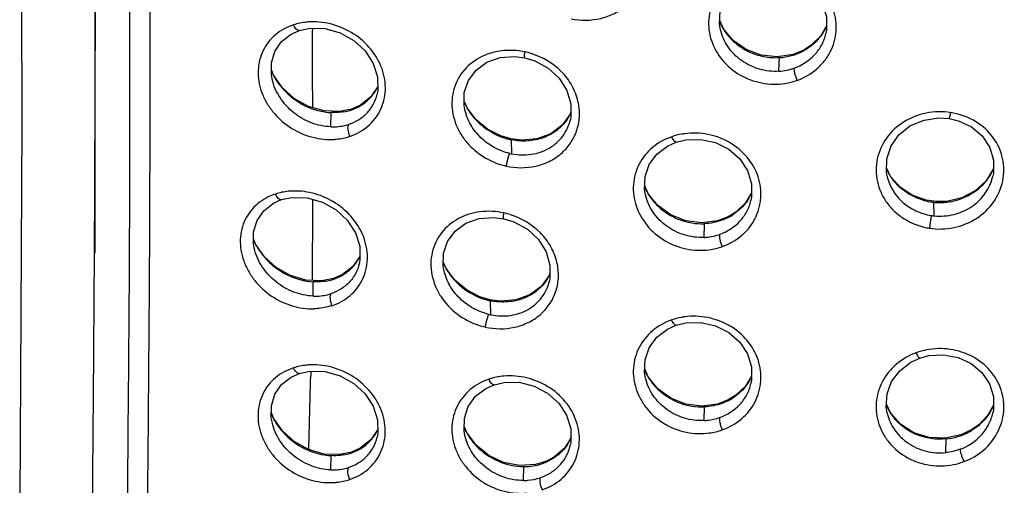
# Model space of a CAD drawing. Header units: millimetres. Extents: x 789 to 1209, y 393 to 987.
# Tile 23 of 29: x 937 to 960, y 891 to 902. Entities that reach past the tile are written whole.
import ezdxf

# ---------------------------------------------------------------- set-up
doc = ezdxf.new("R2010")
doc.units = ezdxf.units.MM
doc.header["$LTSCALE"] = 0.1

msp = doc.modelspace()

# ---------------------------------------------------------------- linework, layer by layer
at = {"color": 7, "linetype": 'Continuous'}
for p, q in [((939.191, 900.015), (939.192, 901.544)), ((944.264, 901.408), (944.264, 901.36)), ((953.859, 901.393), (953.773, 901.585)), ((956.269, 901.463), (956.133, 901.231)), ((943.962, 901.356), (943.962, 901.356)), ((953.791, 901.374), (953.789, 901.38)), ((956.133, 901.231), (955.912, 901.013)), ((956.255, 901.284), (956.256, 901.29)), ((955.912, 901.013), (955.736, 900.9)), ((955.487, 900.799), (955.119, 900.74)), ((955.157, 900.404), (955.166, 900.723)), ((955.736, 900.9), (955.487, 900.799)), ((955.72, 900.877), (955.736, 900.9)), ((943.354, 900.312), (943.306, 900.438)), ((943.562, 900.017), (943.354, 900.312)), ((943.323, 900.22), (943.322, 900.226)), ((945.793, 900.052), (945.627, 899.807)), ((945.627, 899.807), (945.385, 899.616)), ((945.385, 899.616), (945.178, 899.523)), ((947.876, 899.55), (947.808, 899.71)), ((948.081, 899.279), (947.876, 899.55)), ((944.908, 899.467), (944.536, 899.478)), ((944.693, 899.108), (944.701, 899.439)), ((945.178, 899.523), (944.908, 899.467)), ((945.14, 899.493), (945.178, 899.523)), ((947.826, 899.501), (947.823, 899.512)), ((950.3, 899.452), (950.28, 899.4)), ((950.287, 899.272), (950.288, 899.276)), ((948.9, 898.825), (948.664, 898.895)), ((949.15, 898.796), (948.9, 898.825)), ((948.922, 898.477), (948.91, 898.805)), ((957.764, 897.952), (957.668, 898.15)), ((957.683, 897.958), (957.683, 897.955)), ((960.151, 897.954), (960.152, 897.958)), ((952.103, 897.548), (952.023, 897.732)), ((952.04, 897.521), (952.039, 897.525)), ((954.518, 897.567), (954.377, 897.333)), ((943.543, 897.409), (943.543, 897.409)), ((954.377, 897.333), (954.154, 897.119)), ((954.503, 897.389), (954.505, 897.396)), ((958.835, 897.362), (958.596, 897.396)), ((958.784, 897.03), (958.775, 897.349)), ((958.836, 897.344), (958.835, 897.362)), ((954.154, 897.119), (953.975, 897.009)), ((953.723, 896.914), (953.354, 896.866)), ((953.408, 896.528), (953.417, 896.847)), ((953.975, 897.009), (953.723, 896.914)), ((953.956, 896.984), (953.975, 897.009)), ((942.937, 896.373), (942.891, 896.495)), ((943.144, 896.078), (942.937, 896.373)), ((942.908, 896.277), (942.907, 896.283)), ((945.376, 896.097), (945.209, 895.852)), ((945.361, 895.927), (945.358, 895.915)), ((947.386, 895.804), (947.32, 895.96)), ((944.966, 895.662), (944.757, 895.571)), ((945.209, 895.852), (944.966, 895.662)), ((947.338, 895.751), (947.335, 895.762)), ((947.59, 895.531), (947.386, 895.804)), ((949.811, 895.69), (949.791, 895.638)), ((944.487, 895.517), (944.114, 895.531)), ((944.278, 895.159), (944.285, 895.491)), ((944.757, 895.571), (944.487, 895.517)), ((944.718, 895.54), (944.757, 895.571)), ((949.798, 895.51), (949.799, 895.514)), ((948.385, 895.058), (948.406, 895.072)), ((948.658, 895.04), (948.406, 895.072)), ((948.433, 894.721), (948.421, 895.05)), ((943.963, 893.354), (943.963, 893.354)), ((944.225, 893.351), (944.222, 893.237)), ((944.226, 893.406), (944.225, 893.351)), ((952.104, 893.274), (952.023, 893.458)), ((952.04, 893.247), (952.039, 893.252)), ((954.518, 893.294), (954.378, 893.06)), ((954.503, 893.116), (954.505, 893.122)), ((954.378, 893.06), (954.154, 892.845)), ((953.975, 892.736), (953.724, 892.641)), ((953.956, 892.711), (953.975, 892.736)), ((954.154, 892.845), (953.975, 892.736)), ((943.353, 892.307), (943.306, 892.434)), ((953.724, 892.641), (953.355, 892.592)), ((953.408, 892.254), (953.417, 892.574)), ((957.762, 892.434), (957.667, 892.637)), ((957.682, 892.434), (957.684, 892.426)), ((960.165, 892.611), (960.037, 892.382)), ((960.15, 892.43), (960.151, 892.432)), ((943.323, 892.216), (943.321, 892.222)), ((943.562, 892.012), (943.353, 892.307)), ((945.792, 892.048), (945.626, 891.803)), ((947.875, 891.958), (947.809, 892.118)), ((959.652, 892.037), (959.407, 891.922)), ((959.642, 892.017), (959.652, 892.037)), ((945.626, 891.803), (945.383, 891.611)), ((947.826, 891.907), (947.825, 891.908)), ((948.096, 891.67), (947.875, 891.958)), ((950.299, 891.848), (950.149, 891.611)), ((959.407, 891.922), (959.04, 891.843)), ((959.05, 891.507), (959.06, 891.826)), ((945.176, 891.519), (944.907, 891.462)), ((945.139, 891.488), (945.176, 891.519)), ((945.383, 891.611), (945.176, 891.519)), ((944.907, 891.462), (944.535, 891.473)), ((944.692, 891.104), (944.7, 891.435)), ((949.727, 891.305), (949.469, 891.226)), ((949.701, 891.277), (949.727, 891.305)), ((949.469, 891.226), (949.099, 891.204)), ((949.195, 890.856), (949.203, 891.18))]:
    msp.add_line(p, q, dxfattribs=at)
for points in [[(937.458, 916.201), (937.455, 907.941), (937.476, 899.166), (937.43, 890.372)], [(939.161, 915.822), (939.195, 905.598), (939.188, 896.157)], [(953.791, 901.374), (953.769, 901.506), (953.783, 901.808), (953.883, 902.092), (954.067, 902.338), (954.319, 902.53), (954.522, 902.622)], [(954.521, 902.622), (954.743, 902.678), (955.09, 902.691), (955.431, 902.62), (955.74, 902.468), (955.994, 902.248), (956.175, 901.978), (956.269, 901.675), (956.269, 901.362), (956.254, 901.285)], [(943.962, 901.356), (944.204, 901.408), (944.562, 901.399), (944.914, 901.301), (945.233, 901.122), (945.496, 900.878), (945.685, 900.589), (945.785, 900.275), (945.791, 899.961), (945.774, 899.87)], [(955.119, 900.74), (954.745, 900.778), (954.392, 900.909), (954.09, 901.119), (953.859, 901.393)], [(943.322, 900.226), (943.306, 900.319), (943.307, 900.604), (943.387, 900.869), (943.545, 901.097), (943.772, 901.273), (943.962, 901.356)], [(947.823, 899.512), (947.807, 899.606), (947.811, 899.906), (947.907, 900.187), (948.086, 900.429), (948.336, 900.613), (948.645, 900.723), (948.986, 900.751), (949.223, 900.721)], [(949.223, 900.721), (949.456, 900.649), (949.771, 900.477), (950.028, 900.242), (950.208, 899.957), (950.3, 899.646), (950.299, 899.333), (950.287, 899.272)], [(944.536, 899.478), (944.172, 899.582), (943.84, 899.767), (943.562, 900.017)], [(950.28, 899.4), (950.092, 899.143), (949.83, 898.948), (949.507, 898.829), (949.15, 898.796)], [(957.683, 897.958), (957.667, 898.05), (957.672, 898.364), (957.775, 898.663), (957.964, 898.928), (958.227, 899.135), (958.546, 899.267), (958.892, 899.318), (959.131, 899.303)], [(948.664, 898.895), (948.35, 899.056), (948.081, 899.279)], [(959.131, 899.303), (959.346, 899.251), (959.651, 899.107), (959.902, 898.895), (960.077, 898.629), (960.166, 898.33), (960.165, 898.021), (960.151, 897.954)], [(952.04, 897.521), (952.02, 897.647), (952.031, 897.947), (952.129, 898.228), (952.308, 898.471), (952.557, 898.66), (952.758, 898.75)], [(952.758, 898.75), (952.982, 898.806), (953.332, 898.815), (953.674, 898.74), (953.985, 898.584), (954.24, 898.36), (954.423, 898.086), (954.518, 897.78), (954.518, 897.466), (954.503, 897.389)], [(958.596, 897.396), (958.269, 897.513), (957.985, 897.702), (957.764, 897.952)], [(960.17, 898.135), (959.993, 897.85), (959.74, 897.616), (959.426, 897.452), (959.077, 897.369), (958.835, 897.362)], [(953.354, 896.866), (952.981, 896.913), (952.631, 897.053), (952.332, 897.27), (952.103, 897.548)], [(942.907, 896.283), (942.891, 896.375), (942.891, 896.659), (942.971, 896.924), (943.128, 897.151), (943.354, 897.326), (943.543, 897.409)], [(943.543, 897.409), (943.785, 897.46), (944.144, 897.451), (944.496, 897.352), (944.816, 897.171), (945.079, 896.927), (945.268, 896.637), (945.368, 896.322), (945.375, 896.009), (945.358, 895.915)], [(947.335, 895.762), (947.319, 895.856), (947.323, 896.155), (947.418, 896.435), (947.596, 896.677), (947.846, 896.86), (948.155, 896.968), (948.496, 896.995), (948.733, 896.964)], [(948.733, 896.964), (948.968, 896.891), (949.283, 896.717), (949.54, 896.48), (949.719, 896.195), (949.811, 895.883), (949.81, 895.57), (949.798, 895.51)], [(944.114, 895.531), (943.751, 895.638), (943.42, 895.826), (943.144, 896.078)], [(949.791, 895.638), (949.603, 895.382), (949.341, 895.188), (949.017, 895.071), (948.658, 895.04)], [(948.406, 895.072), (948.171, 895.143), (947.858, 895.307), (947.59, 895.531)], [(952.758, 894.477), (952.982, 894.533), (953.331, 894.542), (953.674, 894.467), (953.984, 894.311), (954.24, 894.087), (954.423, 893.813), (954.517, 893.508), (954.518, 893.194), (954.503, 893.116)], [(952.04, 893.247), (952.02, 893.374), (952.031, 893.673), (952.129, 893.954), (952.308, 894.197), (952.558, 894.387), (952.758, 894.477)], [(957.685, 892.427), (957.663, 892.57), (957.681, 892.876), (957.788, 893.166), (957.978, 893.418), (958.238, 893.617), (958.443, 893.713)], [(958.443, 893.713), (958.658, 893.771), (959.002, 893.792), (959.339, 893.73), (959.645, 893.588), (959.895, 893.377), (960.073, 893.115), (960.165, 892.819), (960.165, 892.509), (960.15, 892.43)], [(943.321, 892.222), (943.305, 892.315), (943.306, 892.601), (943.387, 892.867), (943.545, 893.095), (943.772, 893.27), (943.963, 893.354)], [(943.963, 893.354), (944.204, 893.405), (944.562, 893.397), (944.913, 893.299), (945.232, 893.12), (945.495, 892.876), (945.684, 892.587), (945.784, 892.273), (945.79, 891.959), (945.773, 891.866)], [(948.508, 893.092), (948.74, 893.146), (949.093, 893.147), (949.44, 893.061), (949.755, 892.894), (950.014, 892.661), (950.2, 892.38), (950.297, 892.069), (950.3, 891.754), (950.284, 891.671)], [(953.355, 892.592), (952.982, 892.64), (952.632, 892.779), (952.332, 892.996), (952.104, 893.274)], [(947.826, 891.907), (947.807, 892.019), (947.813, 892.312), (947.903, 892.586), (948.072, 892.822), (948.312, 893.005), (948.508, 893.092)], [(959.04, 891.843), (958.663, 891.86), (958.306, 891.972), (957.998, 892.169), (957.762, 892.434)], [(960.037, 892.382), (959.821, 892.156), (959.652, 892.037)], [(944.535, 891.473), (944.171, 891.577), (943.839, 891.763), (943.562, 892.012)], [(949.099, 891.204), (948.729, 891.277), (948.386, 891.438), (948.096, 891.67)], [(950.149, 891.611), (949.918, 891.407), (949.727, 891.305)]]:
    msp.add_lwpolyline(points, dxfattribs=at)
for centre, radius, start, end in [((954.955, 902.067), 1.289, 202.5879, 210.9513), ((954.965, 902.073), 1.301, 210.9431, 214.7498), ((955.201, 901.936), 1.172, 328.3632, 334.9023), ((955.209, 901.932), 1.164, 334.9124, 335.7224), ((286.999, 897.496), 657.276, 0.179688, 0.33677), ((955.124, 902.012), 1.282, 298.8216, 303.1989), ((948.871, 899.2), 1.696, 72.633, 77.8555), ((955.084, 902.091), 1.371, 273.4252, 297.6437), ((955.123, 902.014), 1.285, 297.7146, 298.823), ((944.618, 900.983), 1.433, 202.5683, 203.0492), ((944.656, 901), 1.474, 203.0741, 209.0959), ((944.686, 901.016), 1.508, 209.0756, 210.3653), ((944.691, 901.019), 1.514, 210.3649, 211.0077), ((944.756, 901.06), 1.591, 211.0708, 218.8336), ((944.826, 901.115), 1.68, 218.7852, 221.554), ((944.889, 900.465), 0.994, 332.265, 335.4491), ((954.779, 902.744), 2.676, 281.1551, 287.4287), ((944.892, 900.463), 0.991, 326.2355, 332.2537), ((944.81, 900.576), 1.132, 289.2411, 297.3352), ((949.112, 900.244), 1.42, 202.3957, 203.4121), ((949.11, 900.243), 1.417, 203.4099, 209.7138), ((949.181, 899.403), 1.319, 11.2077, 13.2878), ((944.786, 900.652), 1.212, 280.0795, 286.9439), ((944.8, 900.603), 1.16, 286.9911, 289.2654), ((949.101, 900.238), 1.407, 209.7207, 210.162), ((949.097, 900.236), 1.403, 210.1615, 211.5643), ((949.087, 900.229), 1.39, 211.5615, 214.8399), ((949.116, 900.251), 1.427, 214.8748, 220.4269), ((949.175, 900.301), 1.504, 220.4163, 224.9649), ((949.285, 899.91), 1.12, 327.0376, 336.3762), ((958.921, 897.852), 1.607, 78.9309, 81.1907), ((949.236, 900.364), 1.591, 225.019, 236.0426), ((949.282, 899.912), 1.124, 325.9043, 327.0413), ((949.262, 900.4), 1.636, 236.0006, 244.4723), ((949.235, 900.343), 1.573, 244.4643, 252.8449), ((949.206, 900.251), 1.477, 252.8816, 257.2425), ((949.197, 900.216), 1.44, 257.261, 257.6687), ((949.197, 900.216), 1.441, 257.6687, 258.482), ((949.182, 899.81), 1.359, 256.8077, 258.9695), ((949.148, 899.808), 1.654, 252.1007, 257.4867), ((958.801, 898.624), 1.239, 203.6017, 208.5466), ((958.806, 898.626), 1.245, 208.5442, 210.6318), ((958.807, 898.627), 1.246, 210.6324, 215.8863), ((958.985, 898.656), 1.296, 324.2198, 328.9618), ((958.998, 898.647), 1.28, 328.9628, 332.6983), ((959.019, 898.637), 1.257, 332.6946, 337.4764), ((953.22, 898.22), 1.306, 202.5404, 206.181), ((958.815, 898.634), 1.256, 215.937, 226.4969), ((958.855, 898.675), 1.313, 226.4787, 229.9948), ((958.994, 898.647), 1.283, 306.6245, 318.8703), ((958.979, 898.659), 1.302, 318.8695, 324.222), ((953.237, 898.229), 1.325, 206.1825, 210.8033), ((953.245, 898.233), 1.333, 210.7995, 211.9837), ((953.247, 898.235), 1.336, 211.9841, 214.1951), ((953.477, 898.031), 1.144, 328.0895, 334.4733), ((953.482, 898.029), 1.138, 334.4802, 335.6809), ((958.983, 898.662), 1.302, 305.0427, 306.5846), ((728.281, 897.839), 215.994, 359.38797, 359.8883), ((958.919, 898.764), 1.423, 253.0007, 260.4847), ((958.915, 898.738), 1.396, 260.4966, 264.2449), ((958.913, 898.718), 1.376, 264.248, 266.816), ((948.373, 895.44), 1.7, 72.3065, 77.6318), ((953.401, 898.11), 1.255, 297.5118, 302.1662), ((958.911, 898.325), 1.301, 260.9976, 264.4083), ((953.399, 898.114), 1.26, 296.2464, 297.5143), ((958.915, 898.302), 1.578, 258.6646, 260.991), ((944.24, 897.056), 1.473, 202.5429, 208.4885), ((944.266, 897.07), 1.503, 208.4709, 209.9066), ((944.343, 897.117), 1.593, 209.9852, 218.43), ((944.423, 897.178), 1.694, 218.3685, 221.1333), ((944.475, 896.511), 0.993, 328.9457, 335.8892), ((953.178, 898.359), 2.149, 279.4379, 287.76), ((944.483, 896.507), 0.984, 326.3395, 326.9692), ((944.485, 896.505), 0.981, 326.9687, 328.9276), ((948.632, 896.499), 1.429, 203.0484, 206.4243), ((948.685, 895.64), 1.324, 11.1861, 13.1794), ((948.637, 896.501), 1.435, 206.4229, 209.5201), ((948.637, 896.501), 1.434, 209.5202, 209.9649), ((948.635, 896.5), 1.431, 209.9644, 211.9975), ((948.635, 896.501), 1.432, 212.0356, 221.6676), ((948.805, 896.145), 1.111, 328.8486, 336.362), ((944.376, 896.701), 1.21, 279.6348, 286.4048), ((944.39, 896.65), 1.158, 286.4514, 288.7761), ((944.4, 896.622), 1.127, 288.7492, 297.1043), ((948.691, 896.551), 1.508, 221.6535, 224.1649), ((948.801, 896.148), 1.116, 327.8819, 328.8531), ((948.718, 896.468), 1.448, 256.7491, 261.8936), ((948.7, 896.058), 1.363, 256.5467, 258.6881), ((948.664, 896.054), 1.657, 251.7508, 257.2438), ((958.876, 892.462), 1.466, 100.6265, 110.446), ((953.22, 893.947), 1.306, 202.5378, 206.2001), ((953.237, 893.955), 1.325, 206.2015, 210.8005), ((628.923, 900.408), 315.381, 358.39632, 358.69711), ((948.884, 891.708), 1.591, 95.2945, 108.2092), ((953.245, 893.959), 1.333, 210.7968, 211.9933), ((953.247, 893.961), 1.336, 211.9937, 214.1934), ((953.477, 893.758), 1.145, 328.094, 334.4748), ((953.482, 893.755), 1.139, 334.4817, 335.6968), ((953.399, 893.841), 1.26, 296.257, 297.5237), ((953.401, 893.837), 1.256, 297.5212, 302.1723), ((958.813, 893.112), 1.254, 203.3508, 211.362), ((958.844, 893.131), 1.291, 211.3529, 217.2539), ((959.035, 893.1), 1.237, 329.3006, 332.0753), ((959.042, 893.096), 1.229, 332.0758, 336.9725), ((944.656, 892.995), 1.475, 203.0448, 209.0637), ((944.686, 893.011), 1.509, 209.0437, 210.3429), ((944.691, 893.014), 1.515, 210.3424, 210.9544), ((944.756, 893.055), 1.592, 211.0176, 218.8194), ((944.826, 893.11), 1.68, 218.7709, 221.53), ((944.89, 892.46), 0.993, 326.278, 332.2146), ((944.887, 892.462), 0.996, 332.2259, 335.5015), ((949.059, 892.632), 1.364, 202.5007, 204.2617), ((949.089, 892.646), 1.397, 204.2784, 210.5419), ((953.391, 893.203), 1.245, 276.4102, 290.7949), ((958.922, 893.238), 1.418, 286.7545, 295.932), ((958.942, 893.197), 1.372, 295.945, 300.6832), ((958.927, 893.223), 1.402, 300.6823, 301.4906), ((949.108, 892.657), 1.419, 210.5293, 212.7589), ((949.168, 892.698), 1.492, 212.8341, 222.426), ((949.317, 892.29), 1.08, 327.4535, 337.1829), ((958.915, 893.265), 1.446, 275.7629, 286.7432), ((944.799, 892.599), 1.161, 287.0055, 289.2703), ((944.808, 892.572), 1.133, 289.2464, 297.3227), ((949.216, 892.739), 1.555, 222.368, 223.9256), ((944.784, 892.648), 1.212, 280.0948, 286.9585), ((949.22, 892.449), 1.267, 287.991, 292.2725), ((949.227, 892.434), 1.25, 292.2752, 293.9941), ((949.202, 892.526), 1.346, 270.0447, 279.571), ((949.208, 892.488), 1.308, 279.5894, 287.9675)]:
    msp.add_arc(centre, radius, start, end, dxfattribs=at)
for points in [[(939.192, 901.544), (939.192, 906.295), (939.162, 911.046), (939.15, 915.796)], [(955.157, 900.405), (955.277, 900.412), (955.397, 900.436), (955.51, 900.477)], [(952.142, 897.484), (952.196, 897.404), (952.258, 897.331), (952.327, 897.264)], [(952.142, 893.21), (952.196, 893.131), (952.258, 893.057), (952.327, 892.99)], [(959.385, 891.585), (959.278, 891.545), (959.164, 891.519), (959.05, 891.508)], [(959.229, 891.229), (959.312, 891.243), (959.394, 891.266), (959.471, 891.298)]]:
    msp.add_open_spline(points, degree=3, dxfattribs=at)
for points, knots in [([(940.428, 915.207), (940.435, 912.661), (940.456, 907.57), (940.468, 902.478), (940.467, 899.933)], [0, 0, 0, 0, 0.500131, 1, 1, 1, 1]), ([(939.979, 909.276), (939.985, 907.457), (939.994, 904.729), (939.998, 901.092), (939.997, 898.364), (939.986, 895.636), (939.957, 891.997), (939.931, 889.268), (939.928, 887.448)], [0, 0, 0, 0, 0.250015, 0.374968, 0.499892, 0.624862, 0.74991, 1, 1, 1, 1]), ([(950.303, 901.629), (950.529, 901.583), (950.888, 901.586), (951.319, 901.741), (951.599, 901.929), (951.818, 902.177), (951.966, 902.471), (952.03, 902.794), (952.014, 903.014), (951.993, 903.122)], [0, 0, 0, 0, 0.259817, 0.386969, 0.511507, 0.63402, 0.755389, 0.876947, 1, 1, 1, 1]), ([(955.581, 900.191), (955.746, 900.251), (955.979, 900.385), (956.222, 900.634), (956.407, 900.92), (956.528, 901.335), (956.461, 901.852), (956.195, 902.311), (955.847, 902.596), (955.518, 902.744), (955.166, 902.84), (954.887, 902.845), (954.708, 902.817)], [0, 0, 0, 0, 0.125781, 0.187557, 0.248557, 0.368572, 0.488979, 0.612369, 0.739659, 0.804719, 0.87012, 1, 1, 1, 1]), ([(954.426, 902.746), (954.261, 902.69), (953.954, 902.52), (953.625, 902.116), (953.507, 901.702), (953.515, 901.365), (953.593, 901.03), (953.814, 900.641), (954.232, 900.292), (954.748, 900.103), (955.118, 900.093), (955.297, 900.119)], [0, 0, 0, 0, 0.124981, 0.246006, 0.365401, 0.425781, 0.486862, 0.611413, 0.739589, 0.869865, 1, 1, 1, 1]), ([(943.821, 901.486), (943.67, 901.437), (943.384, 901.285), (943.082, 900.902), (942.985, 900.503), (943.004, 900.173), (943.069, 899.923), (943.18, 899.684), (943.379, 899.389), (943.713, 899.083), (944.198, 898.856), (944.551, 898.807), (944.723, 898.812)], [0, 0, 0, 0, 0.117714, 0.233287, 0.351771, 0.413581, 0.47706, 0.542013, 0.607942, 0.740628, 0.872127, 1, 1, 1, 1]), ([(944.229, 901.557), (944.194, 901.556), (944.056, 901.547), (943.919, 901.518), (943.821, 901.486)], [0, 0, 0, 0, 0.254186, 1, 1, 1, 1]), ([(943.962, 901.356), (943.937, 901.348), (943.888, 901.379), (943.85, 901.43), (943.83, 901.467), (943.821, 901.486)], [0, 0, 0, 0, 0.393361, 0.687651, 1, 1, 1, 1]), ([(945.135, 898.884), (945.288, 898.935), (945.506, 899.055), (945.73, 899.287), (945.899, 899.561), (946.002, 899.969), (945.916, 900.479), (945.648, 900.937), (945.244, 901.296), (944.755, 901.516), (944.401, 901.563), (944.229, 901.557)], [0, 0, 0, 0, 0.119173, 0.178067, 0.236946, 0.355922, 0.479847, 0.609127, 0.741258, 0.87265, 1, 1, 1, 1]), ([(955.157, 900.405), (955.004, 900.395), (954.692, 900.429), (954.272, 900.63), (953.949, 900.954), (953.823, 901.232), (953.791, 901.374)], [0, 0, 0, 0, 0.254502, 0.508595, 0.758079, 1, 1, 1, 1]), ([(953.896, 901.331), (953.965, 901.232), (954.132, 901.051), (954.442, 900.851), (954.795, 900.733), (955.044, 900.716), (955.166, 900.724)], [0, 0, 0, 0, 0.246534, 0.496963, 0.748946, 1, 1, 1, 1]), ([(955.51, 900.477), (955.691, 900.541), (955.943, 900.704), (956.166, 901.015), (956.233, 901.193), (956.254, 901.284)], [0, 0, 0, 0, 0.505345, 0.753617, 1, 1, 1, 1]), ([(956.2, 901.321), (956.176, 901.283), (956.074, 901.136), (955.939, 901.013), (955.826, 900.939)], [0, 0, 0, 0, 0.247707, 1, 1, 1, 1]), ([(949.226, 900.854), (949.045, 900.894), (948.674, 900.912), (948.153, 900.751), (947.742, 900.411), (947.552, 900.012), (947.512, 899.669), (947.538, 899.403), (947.617, 899.144), (947.745, 898.898), (947.919, 898.677), (948.201, 898.426), (948.458, 898.291), (948.637, 898.231)], [0, 0, 0, 0, 0.128777, 0.252586, 0.371754, 0.48958, 0.549712, 0.611079, 0.673762, 0.737719, 0.802738, 0.868444, 1, 1, 1, 1]), ([(949.223, 900.721), (949.219, 900.721), (949.215, 900.739), (949.215, 900.765), (949.219, 900.807), (949.223, 900.838), (949.226, 900.854)], [0, 0, 0, 0, 0.092778, 0.310021, 0.628553, 1, 1, 1, 1]), ([(950.465, 899.706), (950.435, 899.834), (950.335, 900.085), (950.006, 900.517), (949.636, 900.736), (949.375, 900.815)], [0, 0, 0, 0, 0.243428, 0.493394, 1, 1, 1, 1]), ([(955.51, 900.477), (955.506, 900.463), (955.509, 900.422), (955.522, 900.353), (955.547, 900.272), (955.569, 900.217), (955.581, 900.191)], [0, 0, 0, 0, 0.147233, 0.399786, 0.709856, 1, 1, 1, 1]), ([(939.119, 887.984), (939.129, 889.989), (939.165, 893.999), (939.188, 898.01), (939.191, 900.015)], [0, 0, 0, 0, 0.499986, 1, 1, 1, 1]), ([(944.693, 899.109), (944.54, 899.114), (944.229, 899.179), (943.815, 899.418), (943.488, 899.771), (943.357, 900.068), (943.323, 900.22)], [0, 0, 0, 0, 0.243801, 0.495954, 0.750919, 1, 1, 1, 1]), ([(940.467, 899.933), (940.467, 898.875), (940.463, 896.757), (940.433, 892.52), (940.4, 889.343), (940.398, 887.224)], [0, 0, 0, 0, 0.249937, 0.499803, 1, 1, 1, 1]), ([(943.569, 900), (943.714, 899.836), (944.063, 899.566), (944.491, 899.45), (944.701, 899.44)], [0, 0, 0, 0, 0.510767, 1, 1, 1, 1]), ([(945.104, 899.163), (945.186, 899.189), (945.342, 899.259), (945.543, 899.419), (945.694, 899.626), (945.754, 899.787), (945.774, 899.87)], [0, 0, 0, 0, 0.252085, 0.500608, 0.748432, 1, 1, 1, 1]), ([(945.33, 899.57), (945.407, 899.61), (945.552, 899.708), (945.668, 899.84), (945.716, 899.912)], [0, 0, 0, 0, 0.50042, 1, 1, 1, 1]), ([(948.787, 898.19), (949.012, 898.143), (949.368, 898.14), (949.799, 898.289), (950.078, 898.472), (950.298, 898.717), (950.447, 899.009), (950.512, 899.332), (950.496, 899.552), (950.475, 899.66)], [0, 0, 0, 0, 0.259764, 0.386543, 0.510663, 0.632874, 0.754219, 0.87615, 1, 1, 1, 1]), ([(944.998, 899.459), (944.974, 899.454), (944.876, 899.44), (944.776, 899.437), (944.701, 899.44)], [0, 0, 0, 0, 0.247577, 1, 1, 1, 1]), ([(948.871, 898.487), (948.746, 898.517), (948.503, 898.611), (948.188, 898.839), (947.947, 899.141), (947.854, 899.38), (947.826, 899.501)], [0, 0, 0, 0, 0.252041, 0.505475, 0.756088, 1, 1, 1, 1]), ([(959.167, 899.437), (958.979, 899.469), (958.59, 899.46), (958.055, 899.252), (957.641, 898.872), (957.452, 898.45), (957.416, 898.095), (957.447, 897.828), (957.532, 897.572), (957.668, 897.335), (957.852, 897.127), (958.151, 896.9), (958.42, 896.791), (958.605, 896.752)], [0, 0, 0, 0, 0.129905, 0.258041, 0.382249, 0.502898, 0.562941, 0.623176, 0.683931, 0.745465, 0.807962, 0.871381, 1, 1, 1, 1]), ([(958.668, 896.741), (958.857, 896.713), (959.246, 896.726), (959.781, 896.938), (960.192, 897.326), (960.419, 897.831), (960.417, 898.379), (960.187, 898.88), (959.771, 899.258), (959.415, 899.392), (959.229, 899.426)], [0, 0, 0, 0, 0.130212, 0.258989, 0.38447, 0.506307, 0.626114, 0.747023, 0.871535, 1, 1, 1, 1]), ([(959.131, 899.303), (959.132, 899.303), (959.135, 899.307), (959.138, 899.313), (959.142, 899.326), (959.149, 899.35), (959.157, 899.388), (959.164, 899.42), (959.167, 899.437)], [0, 0, 0, 0, 0.024804, 0.081796, 0.174532, 0.299985, 0.623916, 1, 1, 1, 1]), ([(944.693, 899.108), (944.728, 899.107), (944.867, 899.108), (945.006, 899.132), (945.104, 899.163)], [0, 0, 0, 0, 0.25434, 1, 1, 1, 1]), ([(945.105, 899.163), (945.096, 899.15), (945.085, 899.11), (945.088, 899.013), (945.111, 898.935), (945.135, 898.884)], [0, 0, 0, 0, 0.168638, 0.418414, 1, 1, 1, 1]), ([(950.212, 899.282), (950.146, 899.185), (949.981, 899.007), (949.657, 898.835), (949.289, 898.762), (949.035, 898.779), (948.91, 898.805)], [0, 0, 0, 0, 0.240821, 0.486175, 0.739383, 1, 1, 1, 1]), ([(948.922, 898.477), (949.07, 898.448), (949.375, 898.44), (949.803, 898.581), (950.132, 898.873), (950.255, 899.136), (950.287, 899.272)], [0, 0, 0, 0, 0.261767, 0.514572, 0.759454, 1, 1, 1, 1]), ([(944.723, 898.812), (944.759, 898.813), (944.898, 898.824), (945.036, 898.852), (945.135, 898.884)], [0, 0, 0, 0, 0.253087, 1, 1, 1, 1]), ([(952.655, 898.876), (952.492, 898.821), (952.187, 898.655), (951.863, 898.254), (951.748, 897.842), (951.758, 897.507), (951.837, 897.172), (952.058, 896.782), (952.472, 896.43), (952.984, 896.233), (953.352, 896.217), (953.53, 896.239)], [0, 0, 0, 0, 0.123948, 0.244074, 0.363169, 0.423677, 0.485049, 0.610453, 0.739416, 0.870059, 1, 1, 1, 1]), ([(952.957, 898.947), (952.931, 898.945), (952.828, 898.931), (952.727, 898.903), (952.655, 898.876)], [0, 0, 0, 0, 0.252493, 1, 1, 1, 1]), ([(952.758, 898.75), (952.751, 898.748), (952.73, 898.756), (952.694, 898.799), (952.67, 898.842), (952.655, 898.876)], [0, 0, 0, 0, 0.129586, 0.353118, 1, 1, 1, 1]), ([(953.833, 896.313), (953.997, 896.371), (954.228, 896.503), (954.469, 896.749), (954.651, 897.033), (954.77, 897.447), (954.7, 897.963), (954.435, 898.422), (954.088, 898.71), (953.761, 898.863), (953.413, 898.964), (953.135, 898.973), (952.957, 898.947)], [0, 0, 0, 0, 0.124829, 0.186136, 0.246751, 0.36643, 0.487205, 0.61144, 0.739561, 0.80488, 0.870396, 1, 1, 1, 1]), ([(948.88, 898.811), (948.881, 898.813), (948.886, 898.819), (948.892, 898.825), (948.897, 898.826)], [0, 0, 0, 0, 0.324309, 1, 1, 1, 1]), ([(948.897, 898.826), (948.897, 898.826), (948.898, 898.826), (948.899, 898.826), (948.9, 898.825)], [0, 0, 0, 0, 0.506184, 1, 1, 1, 1]), ([(948.871, 898.487), (948.863, 898.475), (948.847, 898.436), (948.824, 898.365), (948.803, 898.28), (948.791, 898.219), (948.787, 898.19)], [0, 0, 0, 0, 0.146414, 0.404083, 0.716913, 1, 1, 1, 1]), ([(957.684, 897.955), (957.71, 897.841), (957.8, 897.616), (958.034, 897.336), (958.346, 897.134), (958.585, 897.059), (958.708, 897.04)], [0, 0, 0, 0, 0.242472, 0.490339, 0.74323, 1, 1, 1, 1]), ([(958.784, 897.03), (958.937, 897.015), (959.247, 897.039), (959.672, 897.223), (959.994, 897.541), (960.119, 897.814), (960.151, 897.954)], [0, 0, 0, 0, 0.256766, 0.511242, 0.75959, 1, 1, 1, 1]), ([(943.401, 897.539), (943.25, 897.491), (942.965, 897.339), (942.664, 896.957), (942.568, 896.558), (942.587, 896.228), (942.653, 895.978), (942.763, 895.739), (942.963, 895.444), (943.296, 895.138), (943.779, 894.908), (944.131, 894.858), (944.303, 894.862)], [0, 0, 0, 0, 0.117376, 0.232757, 0.351296, 0.413215, 0.476834, 0.541932, 0.607986, 0.740819, 0.872302, 1, 1, 1, 1]), ([(943.814, 897.61), (943.778, 897.609), (943.639, 897.6), (943.5, 897.572), (943.401, 897.539)], [0, 0, 0, 0, 0.25428, 1, 1, 1, 1]), ([(943.543, 897.409), (943.518, 897.4), (943.468, 897.431), (943.429, 897.483), (943.409, 897.52), (943.401, 897.539)], [0, 0, 0, 0, 0.395475, 0.689145, 1, 1, 1, 1]), ([(944.72, 894.934), (944.873, 894.984), (945.091, 895.103), (945.313, 895.335), (945.482, 895.609), (945.584, 896.018), (945.497, 896.527), (945.229, 896.986), (944.826, 897.345), (944.338, 897.567), (943.986, 897.614), (943.814, 897.61)], [0, 0, 0, 0, 0.11888, 0.177666, 0.236482, 0.35549, 0.479631, 0.609177, 0.741466, 0.872834, 1, 1, 1, 1]), ([(953.408, 896.528), (953.254, 896.521), (952.942, 896.56), (952.523, 896.768), (952.199, 897.097), (952.073, 897.377), (952.04, 897.521)], [0, 0, 0, 0, 0.253096, 0.507112, 0.757387, 1, 1, 1, 1]), ([(958.503, 897.403), (958.458, 897.417), (958.282, 897.48), (958.118, 897.579), (958.01, 897.669)], [0, 0, 0, 0, 0.252294, 1, 1, 1, 1]), ([(958.836, 897.344), (958.994, 897.335), (959.312, 897.372), (959.603, 897.507), (959.731, 897.597)], [0, 0, 0, 0, 0.502765, 1, 1, 1, 1]), ([(952.327, 897.264), (952.47, 897.126), (952.815, 896.906), (953.219, 896.84), (953.417, 896.848)], [0, 0, 0, 0, 0.500694, 1, 1, 1, 1]), ([(953.77, 896.598), (953.947, 896.66), (954.196, 896.819), (954.416, 897.124), (954.482, 897.299), (954.503, 897.389)], [0, 0, 0, 0, 0.504805, 0.752941, 1, 1, 1, 1]), ([(954.448, 897.426), (954.425, 897.389), (954.321, 897.242), (954.183, 897.12), (954.069, 897.048)], [0, 0, 0, 0, 0.247963, 1, 1, 1, 1]), ([(948.734, 897.098), (948.554, 897.138), (948.184, 897.158), (947.664, 897), (947.253, 896.661), (947.062, 896.264), (947.021, 895.92), (947.047, 895.655), (947.125, 895.395), (947.297, 895.065), (947.624, 894.717), (947.964, 894.538), (948.143, 894.478)], [0, 0, 0, 0, 0.12872, 0.252334, 0.371308, 0.489091, 0.549288, 0.610776, 0.673617, 0.737745, 0.868278, 1, 1, 1, 1]), ([(948.733, 896.964), (948.729, 896.965), (948.724, 896.982), (948.725, 897.008), (948.727, 897.05), (948.732, 897.081), (948.734, 897.098)], [0, 0, 0, 0, 0.095419, 0.312678, 0.630096, 1, 1, 1, 1]), ([(949.974, 895.942), (949.944, 896.07), (949.845, 896.321), (949.517, 896.756), (949.148, 896.976), (948.887, 897.057)], [0, 0, 0, 0, 0.243521, 0.493609, 1, 1, 1, 1]), ([(958.707, 897.04), (958.708, 897.026), (958.704, 896.985), (958.693, 896.886), (958.679, 896.801), (958.668, 896.741)], [0, 0, 0, 0, 0.143352, 0.399084, 1, 1, 1, 1]), ([(953.956, 896.984), (953.915, 896.964), (953.743, 896.891), (953.557, 896.853), (953.417, 896.847)], [0, 0, 0, 0, 0.247699, 1, 1, 1, 1]), ([(953.408, 896.528), (953.439, 896.53), (953.561, 896.54), (953.683, 896.567), (953.77, 896.598)], [0, 0, 0, 0, 0.251618, 1, 1, 1, 1]), ([(953.77, 896.598), (953.765, 896.584), (953.765, 896.543), (953.776, 896.474), (953.8, 896.394), (953.822, 896.339), (953.833, 896.313)], [0, 0, 0, 0, 0.150091, 0.401972, 0.710192, 1, 1, 1, 1]), ([(944.278, 895.159), (944.125, 895.165), (943.814, 895.232), (943.401, 895.472), (943.073, 895.826), (942.942, 896.124), (942.908, 896.277)], [0, 0, 0, 0, 0.243261, 0.495228, 0.750426, 1, 1, 1, 1]), ([(943.148, 896.064), (943.293, 895.897), (943.643, 895.622), (944.074, 895.503), (944.285, 895.492)], [0, 0, 0, 0, 0.51138, 1, 1, 1, 1]), ([(945.358, 895.915), (945.339, 895.833), (945.278, 895.673), (945.127, 895.468), (944.928, 895.309), (944.773, 895.239), (944.692, 895.213)], [0, 0, 0, 0, 0.251891, 0.500013, 0.74828, 1, 1, 1, 1]), ([(944.914, 895.618), (944.991, 895.658), (945.137, 895.756), (945.254, 895.889), (945.302, 895.961)], [0, 0, 0, 0, 0.500272, 1, 1, 1, 1]), ([(948.296, 894.436), (948.52, 894.386), (948.877, 894.381), (949.307, 894.529), (949.587, 894.711), (949.807, 894.955), (949.956, 895.246), (950.021, 895.569), (950.005, 895.789), (949.984, 895.897)], [0, 0, 0, 0, 0.25971, 0.386364, 0.510337, 0.632454, 0.753802, 0.875872, 1, 1, 1, 1]), ([(948.383, 894.732), (948.258, 894.762), (948.015, 894.857), (947.7, 895.087), (947.46, 895.39), (947.366, 895.629), (947.338, 895.751)], [0, 0, 0, 0, 0.251642, 0.505013, 0.755828, 1, 1, 1, 1]), ([(944.579, 895.508), (944.555, 895.504), (944.458, 895.49), (944.359, 895.488), (944.285, 895.491)], [0, 0, 0, 0, 0.247527, 1, 1, 1, 1]), ([(947.61, 895.5), (947.663, 895.446), (947.887, 895.247), (948.167, 895.109), (948.385, 895.058)], [0, 0, 0, 0, 0.252712, 1, 1, 1, 1]), ([(948.433, 894.721), (948.582, 894.691), (948.886, 894.682), (949.314, 894.821), (949.643, 895.112), (949.767, 895.374), (949.798, 895.51)], [0, 0, 0, 0, 0.261949, 0.514616, 0.759345, 1, 1, 1, 1]), ([(949.746, 895.555), (949.685, 895.458), (949.533, 895.282), (949.229, 895.1), (948.879, 895.013), (948.635, 895.017), (948.513, 895.034)], [0, 0, 0, 0, 0.241481, 0.486758, 0.739477, 1, 1, 1, 1]), ([(944.278, 895.159), (944.313, 895.157), (944.453, 895.157), (944.592, 895.181), (944.691, 895.213)], [0, 0, 0, 0, 0.254436, 1, 1, 1, 1]), ([(944.692, 895.213), (944.683, 895.2), (944.672, 895.159), (944.674, 895.063), (944.697, 894.985), (944.72, 894.934)], [0, 0, 0, 0, 0.169565, 0.419199, 1, 1, 1, 1]), ([(944.722, 894.936), (944.689, 894.925), (944.553, 894.885), (944.411, 894.866), (944.305, 894.864)], [0, 0, 0, 0, 0.247267, 1, 1, 1, 1]), ([(948.383, 894.732), (948.374, 894.72), (948.358, 894.681), (948.334, 894.611), (948.313, 894.525), (948.301, 894.464), (948.296, 894.436)], [0, 0, 0, 0, 0.146928, 0.404677, 0.717295, 1, 1, 1, 1]), ([(952.655, 894.602), (952.492, 894.547), (952.188, 894.38), (951.863, 893.979), (951.748, 893.567), (951.757, 893.231), (951.816, 892.981), (951.923, 892.743), (952.123, 892.45), (952.401, 892.212), (952.727, 892.055), (953.074, 891.951), (953.352, 891.941), (953.53, 891.966)], [0, 0, 0, 0, 0.123835, 0.243863, 0.362871, 0.423328, 0.484647, 0.547044, 0.610435, 0.739273, 0.804716, 0.870261, 1, 1, 1, 1]), ([(952.957, 894.674), (952.931, 894.671), (952.828, 894.656), (952.728, 894.629), (952.655, 894.602)], [0, 0, 0, 0, 0.252062, 1, 1, 1, 1]), ([(952.758, 894.477), (952.751, 894.475), (952.73, 894.483), (952.694, 894.526), (952.67, 894.569), (952.655, 894.602)], [0, 0, 0, 0, 0.12953, 0.35306, 1, 1, 1, 1]), ([(953.833, 892.039), (953.997, 892.095), (954.304, 892.267), (954.629, 892.675), (954.769, 893.172), (954.699, 893.687), (954.435, 894.146), (954.088, 894.435), (953.761, 894.588), (953.413, 894.689), (953.135, 894.699), (952.957, 894.674)], [0, 0, 0, 0, 0.124925, 0.246316, 0.36606, 0.486908, 0.611208, 0.739393, 0.804745, 0.870289, 1, 1, 1, 1]), ([(958.363, 893.836), (958.195, 893.776), (957.882, 893.597), (957.544, 893.184), (957.42, 892.762), (957.426, 892.421), (957.483, 892.17), (957.59, 891.932), (957.792, 891.643), (958.078, 891.414), (958.41, 891.272), (958.767, 891.185), (959.049, 891.192), (959.229, 891.229)], [0, 0, 0, 0, 0.126937, 0.249866, 0.370047, 0.43023, 0.490742, 0.55196, 0.613984, 0.74023, 0.804804, 0.869879, 1, 1, 1, 1]), ([(958.443, 893.713), (958.439, 893.711), (958.423, 893.724), (958.407, 893.748), (958.385, 893.789), (958.371, 893.819), (958.363, 893.836)], [0, 0, 0, 0, 0.100102, 0.31932, 0.636335, 1, 1, 1, 1]), ([(959.471, 891.298), (959.64, 891.359), (959.955, 891.542), (960.29, 891.961), (960.44, 892.467), (960.376, 892.988), (960.109, 893.445), (959.756, 893.722), (959.423, 893.86), (959.067, 893.945), (958.785, 893.939), (958.605, 893.903)], [0, 0, 0, 0, 0.127813, 0.252024, 0.373073, 0.493001, 0.614737, 0.740198, 0.804633, 0.869711, 1, 1, 1, 1]), ([(943.822, 893.484), (943.671, 893.435), (943.384, 893.283), (943.08, 892.9), (942.983, 892.5), (943.001, 892.169), (943.066, 891.919), (943.177, 891.68), (943.376, 891.384), (943.711, 891.078), (944.196, 890.85), (944.55, 890.802), (944.723, 890.808)], [0, 0, 0, 0, 0.117758, 0.233396, 0.351938, 0.413764, 0.477249, 0.542196, 0.608108, 0.740744, 0.872209, 1, 1, 1, 1]), ([(944.229, 893.555), (944.194, 893.553), (944.056, 893.544), (943.92, 893.516), (943.822, 893.484)], [0, 0, 0, 0, 0.253969, 1, 1, 1, 1]), ([(943.963, 893.354), (943.938, 893.345), (943.889, 893.377), (943.851, 893.429), (943.831, 893.465), (943.822, 893.484)], [0, 0, 0, 0, 0.393038, 0.687507, 1, 1, 1, 1]), ([(945.133, 890.88), (945.286, 890.93), (945.505, 891.05), (945.728, 891.283), (945.898, 891.557), (946, 891.965), (945.914, 892.475), (945.646, 892.933), (945.243, 893.293), (944.755, 893.513), (944.401, 893.56), (944.229, 893.555)], [0, 0, 0, 0, 0.119209, 0.178126, 0.237031, 0.356045, 0.479977, 0.609225, 0.741306, 0.872649, 1, 1, 1, 1]), ([(948.387, 893.219), (948.229, 893.167), (947.934, 893.006), (947.617, 892.614), (947.51, 892.208), (947.524, 891.876), (947.585, 891.626), (947.694, 891.387), (947.893, 891.092), (948.167, 890.85), (948.487, 890.684), (948.826, 890.569), (949.099, 890.547), (949.275, 890.563)], [0, 0, 0, 0, 0.121094, 0.238982, 0.357526, 0.418474, 0.480674, 0.544175, 0.608713, 0.739416, 0.805334, 0.871005, 1, 1, 1, 1]), ([(948.508, 893.092), (948.486, 893.085), (948.446, 893.119), (948.413, 893.166), (948.395, 893.201), (948.387, 893.219)], [0, 0, 0, 0, 0.368317, 0.670429, 1, 1, 1, 1]), ([(949.627, 890.638), (949.787, 890.691), (950.086, 890.855), (950.4, 891.255), (950.531, 891.746), (950.454, 892.258), (950.189, 892.717), (949.778, 893.071), (949.276, 893.277), (948.913, 893.307), (948.737, 893.292)], [0, 0, 0, 0, 0.122427, 0.241821, 0.361056, 0.483163, 0.609744, 0.739928, 0.871096, 1, 1, 1, 1]), ([(953.408, 892.255), (953.254, 892.248), (952.942, 892.287), (952.523, 892.494), (952.199, 892.823), (952.073, 893.104), (952.04, 893.247)], [0, 0, 0, 0, 0.253099, 0.507108, 0.757379, 1, 1, 1, 1]), ([(953.77, 892.324), (953.947, 892.387), (954.197, 892.545), (954.416, 892.85), (954.482, 893.026), (954.503, 893.116)], [0, 0, 0, 0, 0.504805, 0.752942, 1, 1, 1, 1]), ([(954.448, 893.153), (954.425, 893.115), (954.321, 892.969), (954.183, 892.846), (954.069, 892.774)], [0, 0, 0, 0, 0.247962, 1, 1, 1, 1]), ([(952.327, 892.99), (952.47, 892.852), (952.815, 892.633), (953.219, 892.566), (953.417, 892.575)], [0, 0, 0, 0, 0.500685, 1, 1, 1, 1]), ([(953.956, 892.711), (953.915, 892.691), (953.743, 892.617), (953.557, 892.58), (953.417, 892.574)], [0, 0, 0, 0, 0.247702, 1, 1, 1, 1]), ([(957.684, 892.426), (957.717, 892.287), (957.842, 892.015), (958.165, 891.699), (958.588, 891.515), (958.898, 891.492), (959.05, 891.507)], [0, 0, 0, 0, 0.24108, 0.48883, 0.742923, 1, 1, 1, 1]), ([(959.385, 891.585), (959.572, 891.655), (959.833, 891.827), (960.06, 892.152), (960.129, 892.336), (960.15, 892.43)], [0, 0, 0, 0, 0.507428, 0.755782, 1, 1, 1, 1]), ([(960.099, 892.468), (960.046, 892.379), (959.916, 892.212), (959.749, 892.082), (959.659, 892.027)], [0, 0, 0, 0, 0.495313, 1, 1, 1, 1]), ([(944.692, 891.105), (944.539, 891.11), (944.228, 891.175), (943.814, 891.414), (943.487, 891.767), (943.356, 892.063), (943.323, 892.216)], [0, 0, 0, 0, 0.243829, 0.495945, 0.750868, 1, 1, 1, 1]), ([(953.408, 892.255), (953.439, 892.257), (953.561, 892.266), (953.683, 892.294), (953.77, 892.324)], [0, 0, 0, 0, 0.251615, 1, 1, 1, 1]), ([(953.77, 892.324), (953.765, 892.31), (953.765, 892.27), (953.776, 892.201), (953.8, 892.12), (953.822, 892.065), (953.833, 892.039)], [0, 0, 0, 0, 0.150067, 0.401946, 0.710176, 1, 1, 1, 1]), ([(959.06, 891.826), (958.826, 891.802), (958.459, 891.858), (958.052, 892.092), (957.886, 892.259), (957.817, 892.35)], [0, 0, 0, 0, 0.504203, 0.754427, 1, 1, 1, 1]), ([(943.568, 891.996), (943.713, 891.832), (944.062, 891.562), (944.49, 891.446), (944.7, 891.436)], [0, 0, 0, 0, 0.510684, 1, 1, 1, 1]), ([(945.103, 891.159), (945.184, 891.185), (945.341, 891.255), (945.542, 891.415), (945.693, 891.622), (945.754, 891.783), (945.774, 891.866)], [0, 0, 0, 0, 0.252074, 0.500606, 0.748441, 1, 1, 1, 1]), ([(945.328, 891.566), (945.406, 891.606), (945.551, 891.704), (945.667, 891.837), (945.716, 891.909)], [0, 0, 0, 0, 0.500418, 1, 1, 1, 1]), ([(949.195, 890.857), (949.041, 890.856), (948.729, 890.907), (948.311, 891.131), (947.986, 891.472), (947.858, 891.76), (947.826, 891.907)], [0, 0, 0, 0, 0.249122, 0.502562, 0.754941, 1, 1, 1, 1]), ([(948.096, 891.66), (948.24, 891.511), (948.586, 891.269), (949, 891.181), (949.203, 891.181)], [0, 0, 0, 0, 0.505053, 1, 1, 1, 1]), ([(949.58, 890.92), (949.667, 890.95), (949.832, 891.027), (950.042, 891.199), (950.201, 891.417), (950.264, 891.585), (950.284, 891.671)], [0, 0, 0, 0, 0.255618, 0.504849, 0.751864, 1, 1, 1, 1]), ([(950.228, 891.709), (950.17, 891.618), (950.024, 891.451), (949.835, 891.336), (949.735, 891.292)], [0, 0, 0, 0, 0.496083, 1, 1, 1, 1]), ([(959.385, 891.585), (959.384, 891.571), (959.391, 891.531), (959.409, 891.463), (959.437, 891.381), (959.46, 891.325), (959.471, 891.298)], [0, 0, 0, 0, 0.142148, 0.396319, 0.709861, 1, 1, 1, 1]), ([(944.997, 891.454), (944.973, 891.45), (944.874, 891.435), (944.774, 891.432), (944.7, 891.436)], [0, 0, 0, 0, 0.247601, 1, 1, 1, 1]), ([(944.692, 891.104), (944.727, 891.103), (944.866, 891.103), (945.004, 891.128), (945.103, 891.159)], [0, 0, 0, 0, 0.254303, 1, 1, 1, 1]), ([(945.103, 891.159), (945.094, 891.146), (945.084, 891.105), (945.086, 891.009), (945.11, 890.931), (945.133, 890.88)], [0, 0, 0, 0, 0.168477, 0.418213, 1, 1, 1, 1]), ([(944.723, 890.808), (944.758, 890.809), (944.897, 890.817), (945.035, 890.847), (945.133, 890.88)], [0, 0, 0, 0, 0.253473, 1, 1, 1, 1]), ([(949.195, 890.857), (949.228, 890.858), (949.358, 890.864), (949.488, 890.89), (949.58, 890.92)], [0, 0, 0, 0, 0.252688, 1, 1, 1, 1]), ([(949.58, 890.921), (949.573, 890.907), (949.568, 890.866), (949.578, 890.769), (949.603, 890.69), (949.627, 890.638)], [0, 0, 0, 0, 0.158327, 0.40907, 1, 1, 1, 1])]:
    msp.add_open_spline(points, degree=3, knots=knots, dxfattribs=at)

doc.saveas('drawing.dxf')
